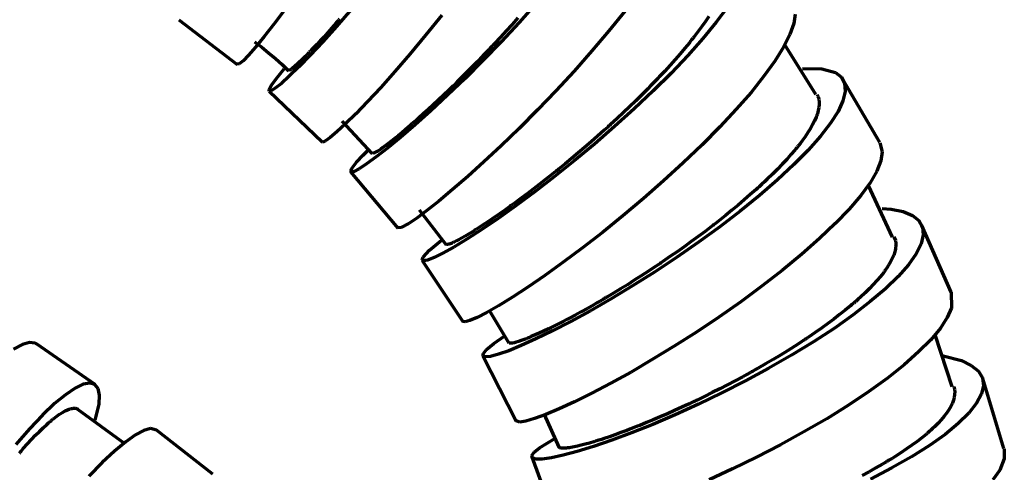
# Model space of a CAD drawing. Header units: millimetres. Extents: x 76 to 932, y 218 to 766.
# Tile 96 of 98: x 852 to 919, y 568 to 599. Entities that reach past the tile are written whole.
import ezdxf

# ---------------------------------------------------------------- set-up
doc = ezdxf.new("R2010")
doc.units = ezdxf.units.MM
doc.layers.add('Livello 1', color=18, linetype='Continuous', true_color=0x000000)

msp = doc.modelspace()

# ---------------------------------------------------------------- linework, layer by layer
at = {"layer": 'Livello 1', "color": 18, "lineweight": 70, "true_color": 0x000000}
for p, q in [((887.243, 599.927), (886.044, 598.59)), ((870.211, 599.496), (869.456, 598.491)), ((874.663, 599.451), (873.672, 598.311)), ((893.202, 599.362), (892.112, 598.015)), ((900.158, 599.641), (899.382, 598.6)), ((863, 598.766), (866.955, 595.753)), ((873.725, 598.636), (873.651, 598.551)), ((873.799, 598.72), (873.725, 598.636)), ((873.838, 598.763), (873.799, 598.72)), ((873.873, 598.805), (873.838, 598.763)), ((880.794, 599.077), (879.704, 597.722)), ((886.044, 598.59), (884.82, 597.277)), ((885.952, 598.886), (885.56, 598.449)), ((898.645, 598.646), (898.401, 598.304)), ((899.382, 598.6), (898.476, 597.5)), ((898.871, 598.978), (898.645, 598.646)), ((904.723, 599.137), (904.628, 598.505)), ((869.456, 598.491), (868.782, 597.63)), ((873.672, 598.311), (872.74, 597.277)), ((873.365, 598.226), (873.09, 597.916)), ((873.651, 598.551), (873.365, 598.226)), ((885.165, 598.015), (884.77, 597.584)), ((885.56, 598.449), (885.165, 598.015)), ((892.112, 598.015), (890.954, 596.657)), ((898.14, 597.951), (898.003, 597.771)), ((898.401, 598.304), (898.14, 597.951)), ((904.628, 598.505), (904.367, 597.764)), ((868.123, 597.285), (868.605, 596.919)), ((868.782, 597.63), (868.197, 596.925)), ((872.74, 597.277), (871.89, 596.367)), ((872.571, 597.348), (872.328, 597.091)), ((872.825, 597.623), (872.571, 597.348)), ((873.09, 597.916), (872.825, 597.623)), ((879.704, 597.722), (878.642, 596.448)), ((884.82, 597.277), (883.588, 596.011)), ((884.77, 597.584), (884.372, 597.154)), ((898.476, 597.5), (897.453, 596.346)), ((897.64, 597.309), (897.565, 597.218)), ((897.714, 597.404), (897.64, 597.309)), ((897.752, 597.45), (897.714, 597.404)), ((897.788, 597.496), (897.752, 597.45)), ((897.827, 597.542), (897.788, 597.496)), ((897.862, 597.588), (897.827, 597.542)), ((898.003, 597.771), (897.862, 597.588)), ((904.367, 597.764), (903.937, 596.914)), ((868.197, 596.925), (867.713, 596.378)), ((868.605, 596.919), (869.077, 596.54)), ((871.851, 596.59), (871.827, 596.565)), ((871.88, 596.618), (871.851, 596.59)), ((871.986, 596.731), (871.88, 596.618)), ((872.098, 596.844), (871.986, 596.731)), ((872.328, 597.091), (872.098, 596.844)), ((883.973, 596.731), (883.775, 596.523)), ((884.072, 596.836), (883.973, 596.731)), ((884.17, 596.942), (884.072, 596.836)), ((884.22, 596.995), (884.17, 596.942)), ((884.273, 597.048), (884.22, 596.995)), ((884.322, 597.101), (884.273, 597.048)), ((884.372, 597.154), (884.322, 597.101)), ((890.954, 596.657), (889.751, 595.302)), ((897.258, 596.844), (896.934, 596.463)), ((897.565, 597.218), (897.258, 596.844)), ((903.937, 596.914), (903.347, 595.972)), ((906.127, 593.707), (904.014, 597.062)), ((867.343, 596), (867.089, 595.789)), ((867.713, 596.378), (867.343, 596)), ((869.077, 596.54), (869.539, 596.147)), ((869.539, 596.147), (869.988, 595.741)), ((871.89, 596.367), (871.128, 595.591)), ((871.308, 596.046), (871.149, 595.895)), ((871.485, 596.219), (871.308, 596.046)), ((871.675, 596.406), (871.485, 596.219)), ((871.724, 596.459), (871.675, 596.406)), ((871.774, 596.512), (871.724, 596.459)), ((871.799, 596.537), (871.774, 596.512)), ((871.827, 596.565), (871.799, 596.537)), ((878.642, 596.448), (877.623, 595.263)), ((883.588, 596.011), (882.371, 594.797)), ((883.578, 596.318), (883.183, 595.912)), ((883.775, 596.523), (883.578, 596.318)), ((896.602, 596.078), (896.253, 595.69)), ((897.453, 596.346), (896.324, 595.161)), ((896.934, 596.463), (896.602, 596.078)), ((903.347, 595.972), (902.61, 594.949)), ((867.089, 595.789), (866.951, 595.757)), ((869.576, 594.766), (870.137, 595.457)), ((869.988, 595.741), (870.426, 595.323)), ((870.483, 595.351), (870.447, 595.355)), ((871.128, 595.591), (870.476, 594.956)), ((870.525, 595.372), (870.483, 595.351)), ((870.589, 595.411), (870.525, 595.372)), ((870.624, 595.436), (870.589, 595.411)), ((870.666, 595.468), (870.624, 595.436)), ((870.677, 595.478), (870.666, 595.468)), ((870.691, 595.485), (870.677, 595.478)), ((870.701, 595.496), (870.691, 595.485)), ((870.712, 595.507), (870.701, 595.496)), ((870.737, 595.528), (870.712, 595.507)), ((870.765, 595.549), (870.737, 595.528)), ((870.878, 595.644), (870.765, 595.549)), ((871.005, 595.761), (870.878, 595.644)), ((871.149, 595.895), (871.005, 595.761)), ((877.623, 595.263), (876.663, 594.187)), ((882.795, 595.517), (882.41, 595.129)), ((883.183, 595.912), (882.795, 595.517)), ((889.751, 595.302), (888.517, 593.968)), ((895.893, 595.298), (895.519, 594.9)), ((896.253, 595.69), (895.893, 595.298)), ((905.217, 595.461), (906.519, 595.457)), ((906.519, 595.457), (907.45, 595.196)), ((869.273, 594.342), (869.576, 594.766)), ((870.476, 594.956), (869.936, 594.466)), ((882.371, 594.797), (881.186, 593.658)), ((882.026, 594.748), (881.839, 594.561)), ((882.41, 595.129), (882.026, 594.748)), ((896.324, 595.161), (895.11, 593.954)), ((895.23, 594.6), (895.184, 594.547)), ((895.279, 594.649), (895.23, 594.6)), ((895.329, 594.699), (895.279, 594.649)), ((895.424, 594.801), (895.329, 594.699)), ((895.519, 594.9), (895.424, 594.801)), ((902.61, 594.949), (901.735, 593.859)), ((907.45, 595.196), (907.852, 594.882)), ((907.852, 594.882), (908.071, 594.455)), ((910.456, 590.462), (907.955, 594.73)), ((869.103, 593.93), (872.709, 590.508)), ((869.107, 593.93), (869.114, 594.06)), ((869.244, 593.954), (869.107, 593.93)), ((869.114, 594.06), (869.273, 594.342)), ((869.523, 594.131), (869.244, 593.954)), ((869.936, 594.466), (869.523, 594.131)), ((876.663, 594.187), (875.774, 593.231)), ((881.274, 594.014), (880.911, 593.665)), ((881.32, 594.06), (881.274, 594.014)), ((881.369, 594.106), (881.32, 594.06)), ((881.415, 594.152), (881.369, 594.106)), ((881.461, 594.194), (881.415, 594.152)), ((881.556, 594.286), (881.461, 594.194)), ((881.648, 594.378), (881.556, 594.286)), ((881.839, 594.561), (881.648, 594.378)), ((888.517, 593.968), (887.271, 592.67)), ((895.11, 593.954), (893.826, 592.741)), ((894.74, 594.095), (894.337, 593.693)), ((894.937, 594.296), (894.74, 594.095)), ((895.135, 594.498), (894.937, 594.296)), ((895.184, 594.547), (895.135, 594.498)), ((908.103, 593.926), (907.955, 593.295)), ((908.071, 594.455), (908.103, 593.926)), ((881.186, 593.658), (880.05, 592.607)), ((880.555, 593.33), (880.209, 593.009)), ((880.911, 593.665), (880.555, 593.33)), ((893.928, 593.291), (893.512, 592.889)), ((894.337, 593.693), (893.928, 593.291)), ((901.735, 593.859), (900.737, 592.713)), ((906.201, 593.704), (906.237, 593.633)), ((906.237, 593.633), (906.254, 593.598)), ((906.254, 593.598), (906.268, 593.559)), ((906.268, 593.559), (906.297, 593.482)), ((906.297, 593.482), (906.318, 593.397)), ((906.318, 593.397), (906.346, 593.224)), ((907.955, 593.295), (907.623, 592.575)), ((875.774, 593.231), (874.977, 592.406)), ((880.05, 592.607), (878.985, 591.654)), ((879.874, 592.698), (879.546, 592.402)), ((880.209, 593.009), (879.874, 592.698)), ((887.271, 592.67), (886.033, 591.425)), ((893.826, 592.741), (892.496, 591.541)), ((893.512, 592.889), (893.089, 592.49)), ((900.737, 592.713), (899.626, 591.524)), ((906.29, 592.631), (906.261, 592.522)), ((906.332, 592.843), (906.29, 592.631)), ((906.35, 593.041), (906.332, 592.843)), ((906.346, 593.224), (906.35, 593.041)), ((874.977, 592.406), (874.282, 591.721)), ((879.076, 591.982), (878.925, 591.848)), ((879.228, 592.12), (879.076, 591.982)), ((879.546, 592.402), (879.228, 592.12)), ((892.662, 592.088), (892.224, 591.689)), ((893.089, 592.49), (892.662, 592.088)), ((906.036, 591.933), (905.905, 591.679)), ((906.142, 592.176), (906.036, 591.933)), ((906.152, 592.208), (906.142, 592.176)), ((906.166, 592.236), (906.152, 592.208)), ((906.177, 592.264), (906.166, 592.236)), ((906.187, 592.296), (906.177, 592.264)), ((906.209, 592.353), (906.187, 592.296)), ((906.226, 592.413), (906.209, 592.353)), ((906.261, 592.522), (906.226, 592.413)), ((907.623, 592.575), (907.115, 591.774)), ((874.282, 591.721), (873.7, 591.185)), ((874.039, 591.908), (876.078, 589.707)), ((878.985, 591.654), (878, 590.808)), ((878.35, 591.354), (878.085, 591.132)), ((878.628, 591.594), (878.35, 591.354)), ((878.702, 591.658), (878.628, 591.594)), ((878.773, 591.721), (878.702, 591.658)), ((878.812, 591.753), (878.773, 591.721)), ((878.847, 591.785), (878.812, 591.753)), ((878.886, 591.816), (878.847, 591.785)), ((878.925, 591.848), (878.886, 591.816)), ((886.033, 591.425), (884.82, 590.25)), ((892.496, 591.541), (891.138, 590.363)), ((891.787, 591.291), (891.565, 591.093)), ((891.896, 591.39), (891.787, 591.291)), ((892.006, 591.488), (891.896, 591.39)), ((892.062, 591.541), (892.006, 591.488)), ((892.115, 591.591), (892.062, 591.541)), ((892.171, 591.64), (892.115, 591.591)), ((892.224, 591.689), (892.171, 591.64)), ((899.626, 591.524), (898.423, 590.31)), ((905.757, 591.414), (905.588, 591.143)), ((905.905, 591.679), (905.757, 591.414)), ((907.115, 591.774), (906.441, 590.896)), ((873.245, 590.8), (872.924, 590.571)), ((873.7, 591.185), (873.245, 590.8)), ((878, 590.808), (877.118, 590.084)), ((877.598, 590.733), (877.38, 590.561)), ((877.835, 590.924), (877.598, 590.733)), ((878.085, 591.132), (877.835, 590.924)), ((891.342, 590.899), (890.901, 590.515)), ((891.565, 591.093), (891.342, 590.899)), ((905.397, 590.86), (905.185, 590.571)), ((905.588, 591.143), (905.397, 590.86)), ((906.441, 590.896), (905.612, 589.961)), ((872.74, 590.497), (872.709, 590.508)), ((872.924, 590.571), (872.74, 590.497)), ((875.482, 589.619), (875.859, 589.989)), ((877.118, 590.084), (876.349, 589.488)), ((876.529, 589.936), (876.413, 589.862)), ((876.663, 590.024), (876.529, 589.936)), ((876.815, 590.134), (876.663, 590.024)), ((876.9, 590.194), (876.815, 590.134)), ((876.988, 590.257), (876.9, 590.194)), ((877.08, 590.328), (876.988, 590.257)), ((877.175, 590.402), (877.08, 590.328)), ((877.38, 590.561), (877.175, 590.402)), ((884.82, 590.25), (883.655, 589.16)), ((891.138, 590.363), (889.769, 589.227)), ((890.46, 590.134), (890.023, 589.76)), ((890.901, 590.515), (890.46, 590.134)), ((898.423, 590.31), (897.146, 589.089)), ((904.702, 589.961), (904.434, 589.647)), ((905.612, 589.961), (904.639, 588.973)), ((904.769, 590.038), (904.702, 589.961)), ((904.833, 590.116), (904.769, 590.038)), ((904.864, 590.155), (904.833, 590.116)), ((904.893, 590.194), (904.864, 590.155)), ((904.924, 590.232), (904.893, 590.194)), ((904.956, 590.271), (904.924, 590.232)), ((905.073, 590.423), (904.956, 590.271)), ((905.185, 590.571), (905.073, 590.423)), ((910.459, 590.455), (910.615, 589.827)), ((875.033, 589.142), (875.482, 589.619)), ((876.349, 589.488), (875.711, 589.026)), ((876.138, 589.742), (876.12, 589.749)), ((876.141, 589.742), (876.138, 589.742)), ((876.145, 589.742), (876.141, 589.742)), ((876.148, 589.742), (876.145, 589.742)), ((876.155, 589.742), (876.148, 589.742)), ((876.166, 589.742), (876.155, 589.742)), ((876.176, 589.746), (876.166, 589.742)), ((876.237, 589.767), (876.176, 589.746)), ((876.314, 589.806), (876.237, 589.767)), ((876.413, 589.862), (876.314, 589.806)), ((889.582, 589.389), (889.141, 589.026)), ((890.023, 589.76), (889.582, 589.389)), ((904.148, 589.326), (903.845, 589.001)), ((904.434, 589.647), (904.148, 589.326)), ((910.615, 589.827), (910.523, 589.227)), ((874.617, 588.557), (874.744, 588.786)), ((874.744, 588.786), (875.033, 589.142)), ((875.21, 588.698), (874.857, 588.511)), ((875.711, 589.026), (875.21, 588.698)), ((883.655, 589.16), (882.551, 588.165)), ((889.769, 589.227), (888.414, 588.144)), ((888.651, 588.627), (888.594, 588.582)), ((888.704, 588.67), (888.651, 588.627)), ((889.141, 589.026), (888.704, 588.67)), ((897.146, 589.089), (895.812, 587.869)), ((903.524, 588.67), (903.189, 588.335)), ((903.845, 589.001), (903.524, 588.67)), ((904.639, 588.973), (903.534, 587.946)), ((910.523, 589.227), (910.244, 588.532)), ((874.656, 588.465), (874.617, 588.557)), ((874.624, 588.483), (877.828, 584.687)), ((874.857, 588.511), (874.656, 588.465)), ((882.551, 588.165), (881.532, 587.28)), ((888.414, 588.144), (887.088, 587.125)), ((887.839, 587.982), (887.42, 587.654)), ((888.055, 588.151), (887.839, 587.982)), ((888.27, 588.32), (888.055, 588.151)), ((888.376, 588.409), (888.27, 588.32)), ((888.485, 588.493), (888.376, 588.409)), ((888.541, 588.539), (888.485, 588.493)), ((888.594, 588.582), (888.541, 588.539)), ((903.534, 587.946), (902.317, 586.895)), ((902.836, 587.992), (902.652, 587.82)), ((903.189, 588.335), (902.836, 587.992)), ((910.244, 588.532), (909.793, 587.752)), ((881.532, 587.28), (880.607, 586.511)), ((887.007, 587.336), (886.601, 587.029)), ((887.42, 587.654), (887.007, 587.336)), ((895.812, 587.869), (894.443, 586.673)), ((902.081, 587.294), (901.686, 586.945)), ((902.18, 587.382), (902.081, 587.294)), ((902.275, 587.47), (902.18, 587.382)), ((902.321, 587.513), (902.275, 587.47)), ((902.37, 587.558), (902.321, 587.513)), ((902.42, 587.601), (902.37, 587.558)), ((902.465, 587.647), (902.42, 587.601)), ((902.652, 587.82), (902.465, 587.647)), ((909.793, 587.752), (909.165, 586.895)), ((911.313, 584.062), (909.687, 587.566)), ((887.088, 587.125), (885.814, 586.183)), ((886.008, 586.588), (885.814, 586.444)), ((886.206, 586.733), (886.008, 586.588)), ((886.601, 587.029), (886.206, 586.733)), ((894.443, 586.673), (893.057, 585.509)), ((901.28, 586.592), (900.864, 586.239)), ((902.317, 586.895), (901.005, 585.83)), ((901.686, 586.945), (901.28, 586.592)), ((909.165, 586.895), (908.378, 585.971)), ((880.607, 586.511), (879.792, 585.869)), ((885.814, 586.183), (884.615, 585.332)), ((885.433, 586.168), (885.063, 585.904)), ((885.479, 586.2), (885.433, 586.168)), ((885.529, 586.236), (885.479, 586.2)), ((885.575, 586.271), (885.529, 586.236)), ((885.624, 586.303), (885.575, 586.271)), ((885.719, 586.373), (885.624, 586.303)), ((885.814, 586.444), (885.719, 586.373)), ((900.864, 586.239), (900.433, 585.883)), ((908.378, 585.971), (907.44, 584.99)), ((910.608, 586.01), (911.221, 585.957)), ((911.221, 585.957), (912.029, 585.795)), ((879.108, 585.361), (878.558, 584.99)), ((879.792, 585.869), (879.108, 585.361)), ((879.263, 585.911), (881.087, 583.558)), ((884.615, 585.332), (883.504, 584.577)), ((884.368, 585.417), (884.04, 585.195)), ((884.71, 585.653), (884.368, 585.417)), ((885.063, 585.904), (884.71, 585.653)), ((893.057, 585.509), (891.678, 584.394)), ((899.996, 585.53), (899.548, 585.174)), ((901.005, 585.83), (899.615, 584.768)), ((900.433, 585.883), (899.996, 585.53)), ((912.029, 585.795), (912.657, 585.537)), ((912.657, 585.537), (913.098, 585.188)), ((878.046, 584.712), (877.824, 584.69)), ((878.558, 584.99), (878.046, 584.712)), ((883.14, 584.602), (883.105, 584.581)), ((883.281, 584.694), (883.14, 584.602)), ((883.426, 584.786), (883.281, 584.694)), ((883.726, 584.983), (883.426, 584.786)), ((884.04, 585.195), (883.726, 584.983)), ((899.615, 584.768), (898.172, 583.72)), ((898.857, 584.637), (898.624, 584.461)), ((899.089, 584.817), (898.857, 584.637)), ((899.146, 584.86), (899.089, 584.817)), ((899.202, 584.906), (899.146, 584.86)), ((899.262, 584.951), (899.202, 584.906)), ((899.319, 584.994), (899.262, 584.951)), ((899.435, 585.085), (899.319, 584.994)), ((899.548, 585.174), (899.435, 585.085)), ((907.44, 584.99), (906.364, 583.971)), ((913.098, 585.188), (913.345, 584.747)), ((915.275, 580.344), (913.303, 584.867)), ((913.345, 584.747), (913.398, 584.221)), ((882.498, 583.932), (881.616, 583.396)), ((882.167, 584.017), (881.973, 583.911)), ((882.382, 584.14), (882.167, 584.017)), ((882.615, 584.281), (882.382, 584.14)), ((883.504, 584.577), (882.498, 583.932)), ((882.869, 584.433), (882.615, 584.281)), ((882.936, 584.475), (882.869, 584.433)), ((883.003, 584.518), (882.936, 584.475)), ((883.035, 584.539), (883.003, 584.518)), ((883.07, 584.56), (883.035, 584.539)), ((883.105, 584.581), (883.07, 584.56)), ((891.678, 584.394), (890.326, 583.343)), ((898.155, 584.112), (897.682, 583.766)), ((898.624, 584.461), (898.155, 584.112)), ((906.364, 583.971), (905.168, 582.916)), ((911.412, 584.101), (911.504, 583.837)), ((913.398, 584.221), (913.253, 583.618)), ((879.976, 583.188), (880.773, 583.868)), ((881.616, 583.396), (880.868, 582.979)), ((881.112, 583.576), (881.101, 583.59)), ((881.147, 583.565), (881.112, 583.576)), ((881.2, 583.572), (881.147, 583.565)), ((881.278, 583.59), (881.2, 583.572)), ((881.376, 583.621), (881.278, 583.59)), ((881.433, 583.646), (881.376, 583.621)), ((881.496, 583.671), (881.433, 583.646)), ((881.511, 583.678), (881.496, 583.671)), ((881.528, 583.685), (881.511, 583.678)), ((881.546, 583.696), (881.528, 583.685)), ((881.563, 583.703), (881.546, 583.696)), ((881.599, 583.72), (881.563, 583.703)), ((881.634, 583.738), (881.599, 583.72)), ((881.793, 583.815), (881.634, 583.738)), ((881.973, 583.911), (881.793, 583.815)), ((890.326, 583.343), (889.018, 582.369)), ((898.172, 583.72), (896.691, 582.694)), ((897.206, 583.424), (896.726, 583.085)), ((897.682, 583.766), (897.206, 583.424)), ((911.507, 583.276), (911.486, 583.173)), ((911.504, 583.837), (911.528, 583.66)), ((911.514, 583.325), (911.507, 583.276)), ((911.521, 583.375), (911.514, 583.325)), ((911.525, 583.424), (911.521, 583.375)), ((911.528, 583.473), (911.525, 583.424)), ((911.528, 583.66), (911.528, 583.473)), ((913.253, 583.618), (912.918, 582.944)), ((879.468, 582.531), (879.546, 582.718)), ((879.546, 582.718), (879.976, 583.188)), ((880.272, 582.683), (879.835, 582.51)), ((880.868, 582.979), (880.272, 582.683)), ((896.691, 582.694), (895.202, 581.709)), ((896.246, 582.75), (895.759, 582.418)), ((896.726, 583.085), (896.246, 582.75)), ((905.168, 582.916), (903.87, 581.847)), ((911.296, 582.634), (911.179, 582.404)), ((911.391, 582.856), (911.296, 582.634)), ((911.458, 583.071), (911.391, 582.856)), ((911.486, 583.173), (911.458, 583.071)), ((912.918, 582.944), (912.396, 582.207)), ((879.563, 582.461), (879.468, 582.531)), ((879.479, 582.496), (882.223, 578.369)), ((879.835, 582.51), (879.563, 582.461)), ((889.018, 582.369), (887.779, 581.48)), ((895.029, 581.928), (894.786, 581.769)), ((895.272, 582.09), (895.029, 581.928)), ((895.392, 582.172), (895.272, 582.09)), ((895.516, 582.253), (895.392, 582.172)), ((895.576, 582.291), (895.516, 582.253)), ((895.636, 582.334), (895.576, 582.291)), ((895.699, 582.376), (895.636, 582.334)), ((895.759, 582.418), (895.699, 582.376)), ((910.964, 582.045), (910.879, 581.918)), ((911.042, 582.164), (910.964, 582.045)), ((911.179, 582.404), (911.042, 582.164)), ((912.396, 582.207), (911.698, 581.417)), ((887.779, 581.48), (886.626, 580.69)), ((895.202, 581.709), (893.717, 580.775)), ((894.306, 581.459), (893.83, 581.152)), ((894.786, 581.769), (894.306, 581.459)), ((903.87, 581.847), (902.487, 580.771)), ((910.488, 581.402), (910.258, 581.134)), ((910.692, 581.664), (910.488, 581.402)), ((910.717, 581.695), (910.692, 581.664)), ((910.742, 581.727), (910.717, 581.695)), ((910.766, 581.759), (910.742, 581.727)), ((910.791, 581.791), (910.766, 581.759)), ((910.833, 581.858), (910.791, 581.791)), ((911.698, 581.417), (910.826, 580.58)), ((910.879, 581.918), (910.833, 581.858)), ((886.626, 580.69), (885.575, 580.002)), ((893.717, 580.775), (892.263, 579.9)), ((893.36, 580.856), (892.891, 580.57)), ((893.83, 581.152), (893.36, 580.856)), ((902.487, 580.771), (901.04, 579.706)), ((909.743, 580.588), (909.458, 580.305)), ((910.011, 580.863), (909.743, 580.588)), ((910.258, 581.134), (910.011, 580.863)), ((885.575, 580.002), (884.643, 579.427)), ((891.858, 579.945), (891.801, 579.914)), ((891.914, 579.981), (891.858, 579.945)), ((891.974, 580.013), (891.914, 579.981)), ((892.429, 580.288), (891.974, 580.013)), ((892.891, 580.57), (892.429, 580.288)), ((909.147, 580.02), (908.988, 579.871)), ((909.458, 580.305), (909.147, 580.02)), ((910.826, 580.58), (909.803, 579.709)), ((915.278, 580.341), (915.3, 579.289)), ((884.643, 579.427), (883.846, 578.972)), ((890.658, 579.254), (890.242, 579.025)), ((891.085, 579.497), (890.658, 579.254)), ((892.263, 579.9), (890.863, 579.095)), ((891.3, 579.621), (891.085, 579.497)), ((891.522, 579.748), (891.3, 579.621)), ((891.635, 579.815), (891.522, 579.748)), ((891.745, 579.878), (891.635, 579.815)), ((891.801, 579.914), (891.745, 579.878)), ((901.04, 579.706), (899.552, 578.661)), ((908.473, 579.43), (908.11, 579.131)), ((908.562, 579.505), (908.473, 579.43)), ((908.65, 579.579), (908.562, 579.505)), ((909.803, 579.709), (908.639, 578.813)), ((908.692, 579.614), (908.65, 579.579)), ((908.734, 579.653), (908.692, 579.614)), ((908.777, 579.688), (908.734, 579.653)), ((908.819, 579.727), (908.777, 579.688)), ((908.988, 579.871), (908.819, 579.727)), ((915.3, 579.289), (915.021, 578.633)), ((883.197, 578.637), (882.703, 578.425)), ((883.846, 578.972), (883.197, 578.637)), ((884.029, 579.078), (885.324, 576.94)), ((889.445, 578.594), (889.254, 578.492)), ((889.836, 578.802), (889.445, 578.594)), ((890.863, 579.095), (889.536, 578.369)), ((890.242, 579.025), (889.836, 578.802)), ((899.552, 578.661), (898.042, 577.652)), ((907.733, 578.831), (907.341, 578.527)), ((908.639, 578.813), (907.352, 577.903)), ((908.11, 579.131), (907.733, 578.831)), ((915.021, 578.633), (914.555, 577.914)), ((882.371, 578.333), (882.22, 578.376)), ((882.703, 578.425), (882.371, 578.333)), ((888.347, 578.03), (888.012, 577.868)), ((889.536, 578.369), (888.302, 577.73)), ((888.697, 578.206), (888.347, 578.03)), ((888.742, 578.227), (888.697, 578.206)), ((888.788, 578.252), (888.742, 578.227)), ((888.834, 578.273), (888.788, 578.252)), ((888.88, 578.298), (888.834, 578.273)), ((888.972, 578.344), (888.88, 578.298)), ((889.063, 578.393), (888.972, 578.344)), ((889.254, 578.492), (889.063, 578.393)), ((906.512, 577.921), (906.074, 577.617)), ((906.932, 578.227), (906.512, 577.921)), ((907.341, 578.527), (906.932, 578.227)), ((884.315, 576.873), (885.056, 577.388)), ((886.728, 577.289), (886.608, 577.24)), ((886.852, 577.342), (886.728, 577.289)), ((887.116, 577.455), (886.852, 577.342)), ((887.398, 577.578), (887.116, 577.455)), ((888.302, 577.73), (887.176, 577.183)), ((887.695, 577.716), (887.398, 577.578)), ((888.012, 577.868), (887.695, 577.716)), ((898.042, 577.652), (896.535, 576.689)), ((905.566, 577.271), (905.506, 577.233)), ((905.623, 577.31), (905.566, 577.271)), ((905.849, 577.462), (905.623, 577.31)), ((906.074, 577.617), (905.849, 577.462)), ((907.352, 577.903), (905.958, 576.993)), ((914.555, 577.914), (913.906, 577.134)), ((915.345, 573.948), (914.206, 577.462)), ((852.403, 576.806), (851.814, 576.488)), ((852.89, 576.943), (852.403, 576.806)), ((853.264, 576.905), (852.89, 576.943)), ((853.384, 576.838), (853.264, 576.905)), ((857.328, 574.096), (853.369, 576.848)), ((883.825, 576.464), (884.315, 576.873)), ((885.352, 576.912), (885.328, 576.936)), ((886.181, 576.735), (885.328, 576.389)), ((885.377, 576.905), (885.352, 576.912)), ((885.405, 576.898), (885.377, 576.905)), ((885.412, 576.898), (885.405, 576.898)), ((885.423, 576.898), (885.412, 576.898)), ((885.43, 576.898), (885.423, 576.898)), ((885.44, 576.898), (885.43, 576.898)), ((885.458, 576.898), (885.44, 576.898)), ((885.479, 576.898), (885.458, 576.898)), ((885.575, 576.908), (885.479, 576.898)), ((885.694, 576.933), (885.575, 576.908)), ((885.832, 576.968), (885.694, 576.933)), ((885.994, 577.017), (885.832, 576.968)), ((886.178, 577.077), (885.994, 577.017)), ((886.382, 577.152), (886.178, 577.077)), ((887.176, 577.183), (886.181, 576.735)), ((886.435, 577.173), (886.382, 577.152)), ((886.492, 577.194), (886.435, 577.173)), ((886.52, 577.204), (886.492, 577.194)), ((886.548, 577.215), (886.52, 577.204)), ((886.576, 577.229), (886.548, 577.215)), ((886.608, 577.24), (886.576, 577.229)), ((896.535, 576.689), (895.05, 575.786)), ((904.688, 576.696), (904.208, 576.393)), ((905.958, 576.993), (904.483, 576.09)), ((905.157, 577), (904.688, 576.696)), ((905.274, 577.077), (905.157, 577)), ((905.39, 577.155), (905.274, 577.077)), ((905.45, 577.194), (905.39, 577.155)), ((905.506, 577.233), (905.45, 577.194)), ((913.906, 577.134), (913.081, 576.308)), ((883.585, 576.047), (885.829, 571.638)), ((883.588, 576.04), (883.613, 576.206)), ((883.754, 575.977), (883.588, 576.04)), ((883.613, 576.206), (883.825, 576.464)), ((884.103, 576.009), (883.754, 575.977)), ((884.633, 576.15), (884.103, 576.009)), ((885.328, 576.389), (884.633, 576.15)), ((904.483, 576.09), (902.942, 575.204)), ((903.721, 576.097), (903.228, 575.797)), ((904.208, 576.393), (903.721, 576.097)), ((913.081, 576.308), (912.096, 575.441)), ((914.735, 576.037), (915.977, 575.719)), ((895.05, 575.786), (893.614, 574.95)), ((902.723, 575.504), (902.215, 575.211)), ((903.228, 575.797), (902.723, 575.504)), ((912.096, 575.441), (910.964, 574.544)), ((915.977, 575.719), (916.647, 575.402)), ((916.647, 575.402), (917.123, 575.014)), ((893.614, 574.95), (892.246, 574.192)), ((901.181, 574.636), (900.663, 574.357)), ((901.439, 574.777), (901.181, 574.636)), ((902.942, 575.204), (901.365, 574.35)), ((901.7, 574.922), (901.439, 574.777)), ((901.763, 574.957), (901.7, 574.922)), ((901.827, 574.993), (901.763, 574.957)), ((901.894, 575.028), (901.827, 574.993)), ((901.958, 575.067), (901.894, 575.028)), ((902.088, 575.137), (901.958, 575.067)), ((902.215, 575.211), (902.088, 575.137)), ((917.123, 575.014), (917.399, 574.559)), ((856.527, 574.118), (855.969, 573.857)), ((856.978, 574.199), (856.527, 574.118)), ((857.317, 574.104), (856.978, 574.199)), ((857.536, 573.832), (857.317, 574.104)), ((892.246, 574.192), (890.965, 573.521)), ((900.144, 574.082), (899.626, 573.818)), ((901.365, 574.35), (899.763, 573.536)), ((900.663, 574.357), (900.144, 574.082)), ((910.964, 574.544), (909.701, 573.631)), ((915.455, 573.966), (915.455, 573.959)), ((915.455, 573.959), (915.483, 573.874)), ((917.473, 574.04), (917.339, 573.465)), ((917.399, 574.559), (917.473, 574.04)), ((918.859, 569.789), (917.42, 574.502)), ((855.317, 573.419), (854.576, 572.812)), ((855.969, 573.857), (855.317, 573.419)), ((857.631, 573.391), (857.536, 573.832)), ((857.599, 572.788), (857.631, 573.391)), ((890.965, 573.521), (889.79, 572.939)), ((898.592, 573.299), (898.077, 573.049)), ((899.763, 573.536), (898.172, 572.77)), ((899.107, 573.557), (898.592, 573.299)), ((899.626, 573.818), (899.107, 573.557)), ((909.701, 573.631), (908.325, 572.714)), ((915.483, 573.874), (915.501, 573.79)), ((915.518, 573.426), (915.494, 573.236)), ((915.501, 573.79), (915.522, 573.61)), ((915.522, 573.61), (915.518, 573.426)), ((917.339, 573.465), (917.007, 572.841)), ((854.576, 572.812), (853.761, 572.043)), ((857.338, 571.698), (857.599, 572.788)), ((889.79, 572.939), (888.742, 572.46)), ((898.172, 572.77), (896.606, 572.057)), ((897.308, 572.689), (897.057, 572.572)), ((897.562, 572.805), (897.308, 572.689)), ((897.689, 572.865), (897.562, 572.805)), ((897.819, 572.925), (897.689, 572.865)), ((897.883, 572.957), (897.819, 572.925)), ((897.946, 572.989), (897.883, 572.957)), ((898.01, 573.02), (897.946, 572.989)), ((898.077, 573.049), (898.01, 573.02)), ((908.325, 572.714), (906.858, 571.796)), ((915.261, 572.622), (915.134, 572.403)), ((915.363, 572.834), (915.261, 572.622)), ((915.441, 573.038), (915.363, 572.834)), ((915.494, 573.236), (915.441, 573.038)), ((917.007, 572.841), (916.478, 572.17)), ((853.761, 572.043), (852.886, 571.119)), ((854.512, 571.796), (854.728, 571.962)), ((854.728, 571.962), (854.929, 572.103)), ((854.929, 572.103), (855.119, 572.223)), ((855.119, 572.223), (855.299, 572.322)), ((855.299, 572.322), (855.468, 572.403)), ((855.468, 572.403), (855.624, 572.46)), ((855.624, 572.46), (855.659, 572.47)), ((855.659, 572.47), (855.698, 572.481)), ((855.698, 572.481), (855.715, 572.484)), ((855.715, 572.484), (855.733, 572.488)), ((855.733, 572.488), (855.751, 572.491)), ((855.751, 572.491), (855.765, 572.495)), ((855.765, 572.495), (855.832, 572.505)), ((855.832, 572.505), (855.895, 572.509)), ((855.895, 572.509), (856.012, 572.502)), ((856.012, 572.502), (856.111, 572.47)), ((856.111, 572.47), (856.174, 572.438)), ((859.317, 570.121), (856.16, 572.414)), ((887.836, 572.079), (887.084, 571.803)), ((887.73, 572.068), (888.711, 569.877)), ((888.742, 572.46), (887.836, 572.079)), ((896.606, 572.057), (895.092, 571.412)), ((896.07, 572.128), (895.59, 571.92)), ((896.56, 572.347), (896.07, 572.128)), ((897.057, 572.572), (896.56, 572.347)), ((914.813, 571.955), (914.615, 571.726)), ((914.986, 572.181), (914.813, 571.955)), ((915.134, 572.403), (914.986, 572.181)), ((916.478, 572.17), (915.762, 571.468)), ((853.803, 571.179), (854.05, 571.405)), ((854.05, 571.405), (854.167, 571.511)), ((854.167, 571.511), (854.283, 571.609)), ((854.283, 571.609), (854.315, 571.634)), ((854.315, 571.634), (854.343, 571.659)), ((854.343, 571.659), (854.371, 571.683)), ((854.371, 571.683), (854.4, 571.708)), ((854.4, 571.708), (854.456, 571.754)), ((854.456, 571.754), (854.512, 571.796)), ((886.09, 571.564), (885.825, 571.645)), ((886.499, 571.631), (886.09, 571.564)), ((887.084, 571.803), (886.499, 571.631)), ((895.092, 571.412), (893.65, 570.833)), ((893.974, 571.257), (893.755, 571.168)), ((894.2, 571.345), (893.974, 571.257)), ((894.655, 571.528), (894.2, 571.345)), ((895.117, 571.719), (894.655, 571.528)), ((895.59, 571.92), (895.117, 571.719)), ((906.858, 571.796), (905.316, 570.897)), ((914.396, 571.489), (914.157, 571.25)), ((914.615, 571.726), (914.396, 571.489)), ((915.762, 571.468), (914.869, 570.734)), ((852.886, 571.119), (851.965, 570.05)), ((853.024, 570.392), (853.292, 570.671)), ((853.292, 570.671), (853.553, 570.936)), ((853.553, 570.936), (853.803, 571.179)), ((860.072, 570.699), (859.409, 570.234)), ((860.633, 570.996), (860.072, 570.699)), ((861.081, 571.123), (860.633, 570.996)), ((861.49, 571.02), (861.081, 571.123)), ((865.297, 568.039), (861.473, 571.034)), ((892.524, 570.71), (892.143, 570.579)), ((893.65, 570.833), (892.302, 570.332)), ((892.919, 570.854), (892.524, 570.71)), ((893.329, 571.006), (892.919, 570.854)), ((893.54, 571.087), (893.329, 571.006)), ((893.755, 571.168), (893.54, 571.087)), ((905.316, 570.897), (903.725, 570.025)), ((913.606, 570.759), (913.299, 570.509)), ((913.642, 570.791), (913.606, 570.759)), ((913.68, 570.823), (913.642, 570.791)), ((913.716, 570.854), (913.68, 570.823)), ((913.751, 570.883), (913.716, 570.854)), ((913.821, 570.946), (913.751, 570.883)), ((914.869, 570.734), (913.811, 569.987)), ((913.892, 571.006), (913.821, 570.946)), ((914.026, 571.13), (913.892, 571.006)), ((914.157, 571.25), (914.026, 571.13)), ((852.466, 569.771), (852.749, 570.089)), ((852.749, 570.089), (853.024, 570.392)), ((859.409, 570.234), (858.647, 569.606)), ((887.405, 569.828), (888.457, 570.449)), ((889.977, 569.937), (889.751, 569.888)), ((890.228, 569.997), (889.977, 569.937)), ((890.496, 570.068), (890.228, 569.997)), ((890.789, 570.149), (890.496, 570.068)), ((891.099, 570.241), (890.789, 570.149)), ((892.302, 570.332), (891.067, 569.912)), ((891.138, 570.251), (891.099, 570.241)), ((891.18, 570.265), (891.138, 570.251)), ((891.223, 570.279), (891.18, 570.265)), ((891.261, 570.29), (891.223, 570.279)), ((891.346, 570.318), (891.261, 570.29)), ((891.431, 570.343), (891.346, 570.318)), ((891.603, 570.399), (891.431, 570.343)), ((891.78, 570.456), (891.603, 570.399)), ((892.143, 570.579), (891.78, 570.456)), ((903.725, 570.025), (902.109, 569.189)), ((912.629, 570.008), (912.266, 569.754)), ((913.811, 569.987), (912.604, 569.225)), ((912.971, 570.258), (912.629, 570.008)), ((913.299, 570.509), (912.971, 570.258)), ((852.212, 569.475), (852.251, 569.517)), ((852.251, 569.517), (852.286, 569.56)), ((852.286, 569.56), (852.322, 569.602)), ((852.322, 569.602), (852.396, 569.687)), ((852.396, 569.687), (852.466, 569.771)), ((858.647, 569.606), (857.804, 568.826)), ((886.89, 569.309), (887.049, 569.535)), ((886.929, 569.15), (886.89, 569.309)), ((887.049, 569.535), (887.405, 569.828)), ((889.007, 569.32), (888.217, 569.154)), ((888.781, 569.831), (888.721, 569.891)), ((888.852, 569.81), (888.781, 569.831)), ((888.94, 569.796), (888.852, 569.81)), ((889.056, 569.796), (888.94, 569.796)), ((889.963, 569.574), (889.007, 569.32)), ((889.194, 569.803), (889.056, 569.796)), ((889.233, 569.807), (889.194, 569.803)), ((889.275, 569.81), (889.233, 569.807)), ((889.293, 569.814), (889.275, 569.81)), ((889.314, 569.817), (889.293, 569.814)), ((889.335, 569.817), (889.314, 569.817)), ((889.356, 569.821), (889.335, 569.817)), ((889.448, 569.835), (889.356, 569.821)), ((889.543, 569.849), (889.448, 569.835)), ((889.751, 569.888), (889.543, 569.849)), ((891.067, 569.912), (889.963, 569.574)), ((911.885, 569.496), (911.486, 569.242)), ((912.266, 569.754), (911.885, 569.496)), ((918.87, 569.747), (918.88, 569.076)), ((857.804, 568.826), (856.894, 567.898)), ((886.887, 569.21), (888.587, 564.575)), ((887.169, 569.069), (886.929, 569.15)), ((887.599, 569.069), (887.169, 569.069)), ((888.217, 569.154), (887.599, 569.069)), ((902.109, 569.189), (900.49, 568.399)), ((910.636, 568.724), (910.188, 568.466)), ((910.745, 568.791), (910.636, 568.724)), ((910.855, 568.854), (910.745, 568.791)), ((910.908, 568.886), (910.855, 568.854)), ((910.96, 568.918), (910.908, 568.886)), ((911.017, 568.949), (910.96, 568.918)), ((911.07, 568.985), (911.017, 568.949)), ((911.281, 569.112), (911.07, 568.985)), ((912.604, 569.225), (911.267, 568.466)), ((911.486, 569.242), (911.281, 569.112)), ((918.88, 569.076), (918.573, 568.321)), ((900.49, 568.399), (898.895, 567.662)), ((909.729, 568.212), (909.256, 567.958)), ((910.188, 568.466), (909.729, 568.212)), ((911.267, 568.466), (909.817, 567.711)), ((918.573, 568.321), (918.104, 567.665))]:
    msp.add_line(p, q, dxfattribs=at)

doc.saveas('drawing.dxf')
